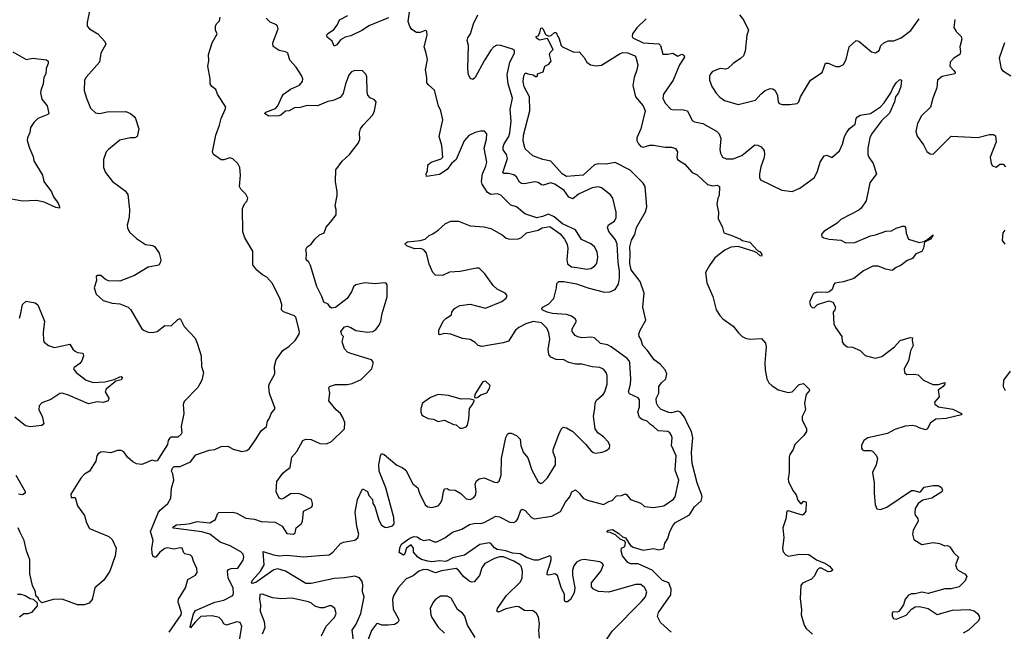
# Model space of a CAD drawing. Extents: x 2293878 to 2522763, y 823964 to 1006972.
# Tile 114 of 256: x 2327413 to 2335089, y 944287 to 949056. Entities that reach past the tile are written whole.
import ezdxf

# ---------------------------------------------------------------- set-up
doc = ezdxf.new("R2010")
doc.units = 0

msp = doc.modelspace()

# ---------------------------------------------------------------- linework, layer by layer
at = {"layer": '0CON20XD'}
for points in [[(2327960, 949135), (2327938.1, 949035), (2327940, 949005), (2327958.6, 948985), (2328023.6, 948945), (2328075.9, 948885.9), (2328083.6, 948865), (2328046.1, 948795), (2328034.6, 948725.4), (2327930.9, 948609.1), (2327917.5, 948585), (2327915.7, 948505), (2327934.5, 948444.5), (2327965, 948366.7), (2328005, 948330), (2328035, 948325.8), (2328095, 948337.1), (2328239.5, 948339.5), (2328277.5, 948325), (2328305, 948302.5), (2328316, 948285), (2328341.2, 948205), (2328330, 948145), (2328310, 948135), (2328275, 948135.8), (2328195, 948117.5), (2328105, 948044.2), (2328087.5, 948025), (2328066, 947965), (2328066, 947905), (2328081.2, 947865), (2328137.1, 947795), (2328235, 947720.8), (2328255, 947693.3), (2328269.2, 947575), (2328265.8, 947515), (2328250, 947455), (2328252.7, 947432.7), (2328269.5, 947399.5), (2328325, 947351.2), (2328395, 947303.8), (2328450, 947295), (2328466.4, 947286.4), (2328500, 947235), (2328513.3, 947185), (2328510, 947165), (2328496.8, 947143.2), (2328415, 947126), (2328309.1, 947060.9), (2328195, 947017.5), (2328105, 947020.8), (2328081.2, 947031.2), (2328045, 947061.2), (2328019.3, 947060.7), (2328010, 947055), (2328013, 947023), (2327994, 946965), (2328010, 946915), (2328065, 946868), (2328135, 946846.9), (2328195, 946842), (2328258.8, 946815), (2328279.2, 946795), (2328365, 946646.7), (2328377.5, 946635), (2328415, 946618.8), (2328445, 946616.2), (2328485, 946624), (2328545, 946671.2), (2328595, 946668.8), (2328645, 946718.8), (2328665, 946726.7), (2328694.2, 946664.2), (2328782.4, 946572.4), (2328797.1, 946535), (2328828, 946435), (2328831.2, 946351.2), (2328845.9, 946304.1), (2328832, 946245), (2328802.3, 946187.7), (2328695, 946080), (2328686.7, 946055), (2328693.3, 945985), (2328673.3, 945885), (2328677.5, 945835), (2328672.5, 945825), (2328645, 945801.2), (2328595, 945800), (2328580.5, 945789.5), (2328570, 945775), (2328566.1, 945743.9), (2328485, 945617.5), (2328475, 945613.3), (2328445, 945622.5), (2328365, 945587.5), (2328325, 945593.3), (2328295, 945607.5), (2328252.5, 945645), (2328225.9, 945685.9), (2328205, 945696.7), (2328175, 945696.7), (2328125, 945680), (2328065, 945688), (2328045, 945684), (2328025, 945671.2), (2328014.3, 945655.7), (2328006.2, 945615), (2327957.5, 945535), (2327917.7, 945512.3), (2327889.5, 945480.5), (2327813, 945357), (2327815, 945330), (2327845, 945330), (2327863.3, 945265), (2327919.7, 945189.7), (2327934.2, 945134.2), (2327958.3, 945088.3), (2328107.3, 945027.3), (2328133.6, 945003.6), (2328166.2, 944935), (2328158, 944875), (2328116.2, 944755), (2328070, 944685), (2328000, 944625), (2327977.5, 944535), (2327953.6, 944506.4), (2327915, 944493.8), (2327865, 944493.8), (2327745, 944538), (2327673.9, 944536.1), (2327585, 944510), (2327561.7, 944531.7), (2327560, 944545), (2327540, 944565), (2327537.5, 944595), (2327513.3, 944645), (2327492.9, 944735), (2327492.2, 944845), (2327467.1, 944915), (2327448.1, 944995), (2327417.5, 945057.5), (2327401.4, 945095)], [(2329230.7, 947250.7), (2329169.2, 947355), (2329151.8, 947401.8), (2329150.6, 947585), (2329165, 947620), (2329186.2, 947645), (2329191.2, 947665), (2329176.2, 947695), (2329136.2, 947735), (2329126.2, 947755), (2329135.6, 947845), (2329130, 947905), (2329114.3, 947935), (2329075, 947971.1), (2329051.7, 947978.3), (2329005, 947964), (2328985, 947963.8), (2328924.3, 948004.3), (2328916.2, 948025), (2328942.7, 948155), (2328971.8, 948235), (2328983.6, 948286.4), (2329015.7, 948355), (2329019.2, 948375), (2328954.6, 948474.6), (2328942.1, 948512.1), (2328910, 948535), (2328898.6, 948555), (2328897.8, 948595), (2328880.6, 948695), (2328888.1, 948735), (2328884.4, 948785), (2328912.9, 948875), (2328952.5, 948945), (2328940, 948975), (2328940, 949005), (2328947.5, 949025), (2328972, 949048), (2328975.7, 949075)], [(2330014.7, 944215), (2330005.6, 944295), (2330036.4, 944343.6), (2330071.5, 944425), (2330099.1, 944555), (2330086.1, 944595), (2330088.9, 944648.9), (2330082.2, 944675), (2330062.5, 944705), (2330026.1, 944716.1), (2329945, 944704.1), (2329865, 944700.3), (2329685, 944660.4), (2329645, 944658.9), (2329485.6, 944755), (2329425, 944774.8), (2329394.5, 944765.5), (2329255, 944667.8), (2329225, 944660), (2329220, 944665), (2329228, 944685), (2329291.1, 944755), (2329319.1, 944805), (2329310.7, 944909.3), (2329393.1, 944883.1), (2329435, 944876.2), (2329495, 944881.8), (2329625, 944866.9), (2329751.3, 944878.7), (2329825, 944883.1), (2329855.2, 944904.8), (2329915, 944972.2), (2329937.9, 944982.1), (2330025, 944997.7), (2330050, 945015), (2330057.8, 945045), (2330040.8, 945105), (2330029.2, 945215), (2330046.2, 945315), (2330085, 945397.5), (2330125, 945376.2), (2330133.8, 945345), (2330163.3, 945315), (2330167.5, 945285), (2330181.7, 945261.7), (2330213.4, 945153.4), (2330235, 945116), (2330258.8, 945098.8), (2330275, 945096), (2330319.3, 945110.7), (2330332.5, 945125), (2330330, 945175), (2330268.1, 945405), (2330215.6, 945535.6), (2330214.3, 945585), (2330226.2, 945655), (2330235, 945672.5), (2330255, 945666), (2330353.1, 945583.1), (2330393.8, 945565), (2330423.2, 945543.2), (2330477.4, 945437.4), (2330517.5, 945405), (2330530, 945365), (2330575, 945273.1), (2330595, 945256.7), (2330627.2, 945252.8), (2330674.4, 945265.6), (2330694.4, 945285.6), (2330707.1, 945315), (2330716, 945375), (2330725, 945397.5), (2330745, 945400), (2330761.4, 945391.4), (2330807.7, 945387.7), (2330852.4, 945362.4), (2330895, 945319.2), (2330925, 945314.3), (2330951.3, 945328.7), (2330965.7, 945345), (2330970.6, 945375), (2330963.1, 945435), (2330975, 945460), (2330995, 945476), (2331035, 945484), (2331115, 945450.6), (2331135, 945448.6), (2331152.1, 945457.9), (2331165.5, 945504.5), (2331168.8, 945635), (2331202.1, 945797.9), (2331215, 945823.8), (2331227.7, 945832.3), (2331245, 945832.5), (2331285, 945814.2), (2331314.3, 945785), (2331321.1, 945735), (2331339.2, 945685), (2331375, 945638.8), (2331405.5, 945545), (2331455, 945453.3), (2331475, 945440), (2331492.3, 945447.7), (2331529.2, 945485), (2331590, 945585), (2331591.5, 945635), (2331571.5, 945685), (2331572.5, 945705), (2331617, 945823), (2331635.8, 945864.2), (2331650.5, 945879.5), (2331675, 945874), (2331725, 945844), (2331825.5, 945745.5), (2331865, 945696.2), (2331885, 945682), (2331905, 945677.1), (2331955, 945684.3), (2331983.3, 945695), (2332011.2, 945715), (2332013.8, 945735), (2332002.3, 945762.3), (2331965, 945803.8), (2331921.2, 945835), (2331900.8, 945865), (2331885.6, 945965), (2331896.1, 946023.9), (2331900.7, 946065), (2331911.2, 946088.8), (2331962.7, 946135), (2331975.9, 946155), (2331994.1, 946215), (2331993.1, 946283.1), (2331985.9, 946305.9), (2331965, 946330.5), (2331936.2, 946345), (2331875, 946350.4), (2331795, 946371.2), (2331745, 946370), (2331695, 946384.4), (2331654.5, 946404.5), (2331595, 946406.4), (2331552.9, 946425), (2331539.2, 946445), (2331532.1, 946485), (2331546, 946565), (2331538.5, 946615), (2331521.7, 946651.7), (2331481.6, 946691.6), (2331415, 946703.6), (2331358.9, 946685), (2331303.7, 946656.3), (2331278.8, 946635), (2331225, 946550.8), (2331183.1, 946536.9), (2331015, 946507.1), (2330986.8, 946516.8), (2330965, 946540), (2330925, 946561.5), (2330865, 946570.6), (2330775, 946604.2), (2330725, 946608.8), (2330685, 946600), (2330680, 946605), (2330680, 946635), (2330715, 946706.7), (2330735, 946726.7), (2330780, 946755), (2330782.5, 946775), (2330802.5, 946805), (2330845, 946828.8), (2330925, 946838), (2331045, 946806.2), (2331172.3, 946857.7), (2331206.4, 946883.6), (2331212.5, 946905), (2331197.5, 946925), (2331135.9, 946955.9), (2331105, 946983.3), (2331040, 947075), (2330995, 947119.2), (2330975, 947120), (2330847.3, 947092.7), (2330765, 947088), (2330708.3, 947061.7), (2330655, 947063.3), (2330633.8, 947085), (2330605, 947150), (2330584.2, 947235), (2330565, 947260.6), (2330540.9, 947270.9), (2330495, 947268.9), (2330435, 947289.4), (2330419.2, 947305), (2330420.8, 947315), (2330436.5, 947323.5), (2330535, 947333.3), (2330573.3, 947345), (2330605.7, 947374.3), (2330635, 947385.8), (2330675, 947414.2), (2330733.4, 947466.6), (2330775, 947485.8), (2330835, 947485.8), (2330925, 947448), (2331035, 947441.4), (2331085, 947427.1), (2331175, 947379.2), (2331205, 947352.5), (2331234.4, 947344.4), (2331302.3, 947347.7), (2331325, 947358.8), (2331365, 947393.8), (2331454.1, 947415.9), (2331485.9, 947434.1), (2331545, 947442.5), (2331627.7, 947387.7), (2331660, 947345), (2331680, 947305), (2331687, 947273), (2331678.5, 947185), (2331685, 947152), (2331715, 947129.1), (2331756.3, 947123.7), (2331835, 947110), (2331865, 947116.9), (2331894.6, 947135.4), (2331911.4, 947155), (2331920.6, 947205), (2331916.3, 947246.3), (2331894.6, 947284.6), (2331865, 947308.1), (2331792.9, 947342.9), (2331745, 947416.7), (2331645, 947463.8), (2331580.3, 947520.3), (2331535, 947540.8), (2331488.3, 947521.7), (2331445, 947512), (2331352.4, 947542.4), (2331287, 947597), (2331240.9, 947610.9), (2331165, 947689.2), (2331137.6, 947697.6), (2331085, 947694.5), (2331060, 947710), (2331018.5, 947775), (2331014.6, 947795), (2331022.5, 947855), (2331048.2, 947915), (2331054.5, 947945), (2331035.5, 948055), (2331052.9, 948125), (2331055, 948167.5), (2331035.9, 948185.9), (2331005, 948187.1), (2330965, 948177.5), (2330915, 948153.1), (2330877.2, 948112.8), (2330815.9, 947965), (2330780, 947935), (2330745, 947887.1), (2330685, 947850), (2330583.6, 947833.6), (2330582.5, 947855), (2330591.7, 947878.3), (2330596.2, 947925), (2330622, 947945), (2330698, 947972), (2330711.5, 947985), (2330704.2, 948075), (2330682.3, 948145), (2330712.2, 948275), (2330696.5, 948346.5), (2330677.1, 948385), (2330647.7, 948507.7), (2330602.5, 948545), (2330587.5, 948565), (2330588, 948605), (2330575.6, 948665), (2330592.5, 948745), (2330581.4, 948795), (2330566.9, 948845), (2330589.2, 948935), (2330587, 948967), (2330575, 948972.5), (2330535, 948956.2), (2330506.4, 948956.4), (2330470.3, 948980.3), (2330454.1, 949004.1), (2330442.7, 949042.7), (2330451.2, 949115)], [(2329483.4, 945536.6), (2329521.2, 945565), (2329535.7, 945645), (2329575, 945688.8), (2329620, 945775), (2329645, 945784.2), (2329685, 945783.8), (2329752, 945752), (2329805, 945749.5), (2329845, 945767.1), (2329946.2, 945865), (2329948.8, 945915), (2329932, 945955), (2329914.5, 945984.5), (2329880.8, 946015), (2329824, 946085), (2329831.2, 946145), (2329823.3, 946185), (2329827.5, 946195), (2329875, 946212), (2329965, 946211.9), (2330005, 946218.6), (2330075, 946250), (2330157.5, 946335), (2330170, 946375), (2330167.9, 946387.9), (2330155, 946403.8), (2329995, 946453.8), (2329970, 946465), (2329945, 946490), (2329927.5, 946545), (2329937.5, 946585), (2329925, 946600), (2329917.5, 946625), (2329945, 946662.5), (2329965, 946666.2), (2329995, 946656.7), (2330035, 946632), (2330125, 946618.8), (2330165, 946626.2), (2330188.7, 946641.3), (2330215.4, 946674.6), (2330228.6, 946705), (2330238.1, 946765), (2330276.9, 946895), (2330277.7, 946987.7), (2330270.7, 947000.7), (2330255, 947003.8), (2330185, 946996.7), (2330105, 947003.3), (2330035, 946988.8), (2330015, 946972.5), (2330001.2, 946935), (2329965, 946883.3), (2329875, 946813.3), (2329845, 946807.5), (2329832.5, 946815), (2329817.3, 946837.3), (2329783, 946853), (2329769.1, 946899.1), (2329729.2, 946975), (2329679.5, 947139.5), (2329667.5, 947165), (2329647.5, 947185), (2329650, 947235), (2329643.3, 947265), (2329653.6, 947286.4), (2329685, 947306.7), (2329713.3, 947345), (2329750.7, 947379.3), (2329786.7, 947395), (2329801.7, 947438.3), (2329835, 947477.5), (2329881.2, 947535), (2329881.2, 947575), (2329873.3, 947605), (2329888.8, 947685), (2329888.8, 947715), (2329876.2, 947795), (2329877.5, 947885), (2329926.6, 947953.4), (2329985, 948004.2), (2330054.6, 948095.4), (2330064.4, 948125), (2330062.7, 948175), (2330069.5, 948205), (2330090, 948235), (2330165, 948313.8), (2330179.4, 948345), (2330192, 948415), (2330180.5, 948430.5), (2330145, 948446), (2330127, 948467), (2330120.8, 948495), (2330119.5, 948609.5), (2330110.5, 948630.5), (2330085, 948656.2), (2330025, 948660), (2329999.3, 948650.7), (2329981.7, 948628.3), (2329954.3, 948555), (2329935, 948480), (2329910.9, 948449.1), (2329856.4, 948426.4), (2329815, 948418.8), (2329735, 948384), (2329655, 948387.1), (2329599.2, 948370.8), (2329555, 948369.2), (2329515, 948346.4), (2329485, 948342.7), (2329448.4, 948311.6), (2329433.3, 948306.7), (2329355, 948304.2), (2329322, 948325), (2329331.2, 948335), (2329406.5, 948365), (2329425.5, 948385), (2329455.7, 948455), (2329470.8, 948475), (2329525, 948514.4), (2329594, 948545), (2329618.1, 948575), (2329620, 948595), (2329610.3, 948620.3), (2329568.6, 948685), (2329520.4, 948740.4), (2329502.9, 948795), (2329485, 948805.5), (2329435, 948815.5), (2329388.3, 948848.3), (2329385.8, 948875), (2329427.1, 948985), (2329424.2, 949005), (2329415, 949015.8), (2329365, 949038), (2329335, 949068.8)], [(2330288.5, 949071.5), (2330135, 949007.1), (2330085.2, 948974.8), (2329995, 948929.6), (2329951.2, 948918.8), (2329915, 948898.1), (2329885, 948858.9), (2329865, 948850), (2329848.5, 948888.5), (2329810.3, 948920.3), (2329807.5, 948935), (2329812.5, 948945), (2329861.4, 948978.6), (2329887, 949013), (2329906.2, 949055), (2329971.5, 949088.5)], [(2330485, 945027.3), (2330512.7, 945022.7), (2330536.7, 945005), (2330565, 944994.4), (2330605, 945003.8), (2330645, 944985.5), (2330665, 944985.4), (2330727.5, 945015), (2330788.4, 945061.6), (2330859.2, 945085), (2330919.8, 945120.2), (2330965, 945130.5), (2331005, 945127.7), (2331035, 945134.7), (2331125, 945185.3), (2331155, 945180.4), (2331235, 945138.9), (2331265.4, 945134.6), (2331282.5, 945145), (2331296.2, 945163.8), (2331319.2, 945230.8), (2331329.3, 945240.7), (2331355, 945228), (2331404.5, 945174.5), (2331424.4, 945164.4), (2331561.2, 945185), (2331628.2, 945221.8), (2331667.7, 945295), (2331702.7, 945335), (2331718, 945375), (2331745, 945391.2), (2331775, 945365.7), (2331805.4, 945325.4), (2331840.1, 945310.1), (2331965, 945275.5), (2332005, 945299.4), (2332032.1, 945307.9), (2332067, 945343), (2332105, 945345.8), (2332135, 945358.6), (2332145, 945354), (2332175.6, 945315.6), (2332256.4, 945286.4), (2332285, 945260), (2332355, 945252.5), (2332435, 945264.4), (2332511.3, 945318.7), (2332524.2, 945335), (2332552.5, 945465), (2332522.2, 945545), (2332530.8, 945655), (2332494.2, 945735), (2332498.8, 945795), (2332493.8, 945815), (2332481.2, 945835), (2332465, 945844.2), (2332391.4, 945851.4), (2332355.6, 945885), (2332329.7, 945899.7), (2332306.1, 945926.1), (2332265, 945940), (2332244.6, 945954.6), (2332233.2, 945995), (2332245, 946037.5), (2332245, 946093.3), (2332235, 946107.1), (2332202.1, 946122.1), (2332168.3, 946138.3), (2332158.6, 946155), (2332174.4, 946215), (2332176.6, 946253.4), (2332169.5, 946379.5), (2332165.5, 946395.5), (2332150, 946415), (2332025, 946505.7), (2331995, 946520), (2331942.4, 946532.4), (2331893.3, 946575), (2331871.4, 946581.4), (2331794.6, 946574.6), (2331765, 946582.2), (2331744, 946595), (2331720.8, 946625), (2331720.6, 946645), (2331753.1, 946705), (2331742.9, 946725), (2331715.8, 946745), (2331675, 946756.9), (2331566, 946765), (2331525, 946775.2), (2331485.8, 946795), (2331484, 946805), (2331492, 946815), (2331538, 946842), (2331577.6, 946882.4), (2331598.9, 946965), (2331601.7, 946998.3), (2331615.3, 947014.7), (2331655.2, 947015.2), (2331755, 946995.9), (2331842.9, 946965), (2331971.7, 946931.7), (2332015, 946933.1), (2332056.5, 946953.5), (2332081.1, 946995), (2332089.4, 947040.6), (2332089.2, 947095), (2332078.8, 947165), (2332070.3, 947305), (2332058.5, 947338.5), (2332006.7, 947405), (2331995.8, 947435), (2332003.6, 947456.4), (2332051.4, 947485), (2332062.7, 947515), (2332064.5, 947555), (2332038, 947665), (2332020.3, 947690.3), (2331948, 947745), (2331925, 947753.6), (2331875, 947745.4), (2331769.1, 947695), (2331725, 947659.3), (2331695, 947671.6), (2331656.7, 947725), (2331585, 947773.9), (2331555, 947783.6), (2331495, 947766.1), (2331480.5, 947769.5), (2331455, 947786.5), (2331428.3, 947791.7), (2331345, 947776.6), (2331325, 947778), (2331310, 947790), (2331285, 947830.5), (2331266.1, 947846.1), (2331225, 947857.9), (2331188.2, 947858.2), (2331180.4, 947865), (2331215.7, 947975), (2331207.7, 948005), (2331182.7, 948042.7), (2331182.2, 948065), (2331190.9, 948089.1), (2331226.4, 948145), (2331235.2, 948174.8), (2331245.3, 948265.3), (2331236.1, 948355), (2331254.7, 948444.7), (2331220.5, 948555), (2331214.3, 948625.7), (2331233.4, 948725), (2331271.8, 948795), (2331271.4, 948815), (2331255.9, 948825.9), (2331165, 948854.6), (2331132.7, 948857.3), (2331110.6, 948845), (2331085, 948818.1), (2331035.3, 948734.7), (2330965, 948606), (2330945, 948588.8), (2330928.3, 948598.3), (2330912.5, 948625), (2330905.7, 948675), (2330911.4, 948855), (2330901.1, 948895), (2330906.2, 948913.8), (2330928.5, 948945), (2330951.5, 949025), (2330983.8, 949095)], [(2332296.6, 949063.4), (2332225, 948992.7), (2332191.1, 948945), (2332187.1, 948925), (2332192.5, 948915), (2332275, 948875.9), (2332397, 948867), (2332407.8, 948855), (2332427.5, 948787.5), (2332465, 948787.1), (2332505, 948796.5), (2332545, 948772.5), (2332575, 948787.5), (2332589.7, 948779.7), (2332596.2, 948765), (2332557.3, 948705), (2332506.6, 948583.4), (2332431.9, 948475), (2332425.8, 948445), (2332444.2, 948405), (2332488.3, 948358.3), (2332513, 948353), (2332576.8, 948356.8), (2332620, 948345), (2332655, 948270.8), (2332675, 948260.5), (2332737.8, 948247.8), (2332845, 948186.9), (2332866.5, 948165), (2332878.9, 948128.9), (2332871.1, 948045), (2332875.6, 948015), (2332892, 947985), (2332920.3, 947970.3), (2332975, 947972.2), (2333043, 947997), (2333145, 948079.2), (2333168.8, 948078.8), (2333194, 948064), (2333216.2, 948035), (2333220, 948005), (2333215.5, 947975), (2333190.9, 947909.1), (2333181.5, 947855), (2333180, 947825), (2333188.3, 947808.3), (2333355, 947728), (2333435, 947717.1), (2333495, 947743.1), (2333610, 947825), (2333633.6, 947876.4), (2333654.6, 947945.4), (2333685, 947993.8), (2333705, 947998.8), (2333745, 947981.2), (2333805, 948034), (2333826.7, 948085), (2333842.5, 948145), (2333859.6, 948175), (2333882.5, 948207.5), (2333927.2, 948242.8), (2333934.2, 948285), (2333945, 948300), (2333965, 948311.2), (2334045, 948325.7), (2334125, 948375.6), (2334153.2, 948406.8), (2334204.7, 948485.3), (2334221.7, 948528.3), (2334245, 948563.1), (2334275, 948590), (2334288.8, 948585), (2334283.5, 948535), (2334264, 948486), (2334241.1, 948455), (2334231.9, 948415), (2334195, 948327.5), (2334132.8, 948267.2), (2334055, 948162.9), (2334040.5, 948135), (2334025.7, 948055), (2334026.5, 948005), (2334033.1, 947983.1), (2334065.8, 947935), (2334093.3, 947855), (2334040, 947785), (2334013.3, 947645), (2333972.8, 947587.2), (2333955, 947571.9), (2333815, 947497.1), (2333785, 947470.8), (2333682, 947405), (2333663.8, 947385), (2333666.7, 947365), (2333682.5, 947355), (2333724.5, 947344.5), (2333815, 947336.9), (2333855, 947317.5), (2333925, 947319.2), (2334045, 947371.9), (2334085, 947379.4), (2334165, 947408.6), (2334209.7, 947410.3), (2334245, 947432), (2334295, 947446.7), (2334310, 947445), (2334320, 947435), (2334323, 947393), (2334342.5, 947345), (2334425, 947318.8), (2334471.7, 947328.3), (2334473.3, 947335), (2334483, 947337), (2334535, 947380), (2334512.5, 947345), (2334468.3, 947321.7), (2334459.4, 947275), (2334445, 947249.2), (2334400.6, 947229.4), (2334374.2, 947195), (2334332.7, 947177.3), (2334285, 947141.1), (2334245, 947123.8), (2334215, 947100), (2334165, 947110), (2334105, 947135.3), (2334065, 947134.5), (2333992.2, 947097.8), (2333915, 947039.5), (2333835, 947013.1), (2333769.1, 947000.9), (2333759.7, 946990.3), (2333746.6, 946953.4), (2333725, 946934), (2333705, 946928), (2333635, 946930.8), (2333607.5, 946925), (2333596.4, 946913.6), (2333570, 946855), (2333577.5, 946825), (2333595, 946810), (2333608.3, 946811.7), (2333633.9, 946836.1), (2333655, 946843.8), (2333725, 946863.3), (2333752.5, 946855), (2333772, 946815), (2333768.8, 946795), (2333753.8, 946775), (2333761.4, 946685), (2333772.9, 946655), (2333821.4, 946585), (2333826.2, 946545), (2333835, 946530), (2333865, 946506.7), (2333905, 946503.8), (2333965, 946476.2), (2334005, 946438.6), (2334082.1, 946417.9), (2334135, 946431.1), (2334232, 946505), (2334276.7, 946555), (2334355, 946579.2), (2334372.5, 946575), (2334370, 946555), (2334378, 946515), (2334358, 946475), (2334342, 946395), (2334309.2, 946335), (2334310, 946305), (2334328.8, 946288.8), (2334385, 946292.9), (2334417.3, 946287.3), (2334460, 946245), (2334533, 946213), (2334575, 946212), (2334626.1, 946226.1), (2334626.7, 946215), (2334613.8, 946195), (2334572.4, 946167.6), (2334580.9, 946115), (2334546, 946075), (2334547.3, 946057.3), (2334575, 946038.6), (2334688.3, 946018.3), (2334756.7, 945985), (2334755.7, 945974.3), (2334635, 945945.6), (2334555, 945940.6), (2334510.3, 945909.7), (2334490, 945865), (2334475, 945857.5), (2334425, 945873.3), (2334407.5, 945885), (2334375, 945892.9), (2334315, 945885.6), (2334235, 945860), (2334179.7, 945830.3), (2334024.2, 945795.8), (2333993.3, 945775), (2333976.7, 945735), (2333976.7, 945715), (2333983.6, 945703.6), (2333995, 945696.7), (2334045, 945696.2), (2334060.7, 945690.7), (2334090.7, 945660.7), (2334100, 945635), (2334090, 945585), (2334061.2, 945525), (2334073.8, 945445), (2334073.8, 945365), (2334083.3, 945275), (2334095, 945242.5), (2334125, 945236.7), (2334172.5, 945255), (2334365.8, 945384.2), (2334385, 945385.6), (2334427.8, 945372.2), (2334436.2, 945375), (2334465, 945412), (2334535, 945423.8), (2334573, 945423), (2334598.3, 945408.3), (2334607.5, 945385), (2334602.5, 945375), (2334523.9, 945326.1), (2334455, 945310), (2334416.7, 945285), (2334393.8, 945245), (2334391.7, 945211.7), (2334395, 945192.5), (2334415.9, 945165.9), (2334418.8, 945145), (2334378, 945075), (2334374, 945045), (2334383.8, 945003.8), (2334445, 944963.3), (2334535, 944980.8), (2334585, 944971.2), (2334625, 944953.8), (2334646.1, 944956.1), (2334665, 944946.7), (2334695, 944900), (2334731.2, 944865), (2334708.8, 944805), (2334718.8, 944775), (2334731.2, 944761.2), (2334782.5, 944735), (2334797.5, 944715), (2334785, 944680), (2334736.4, 944633.6), (2334675, 944618.6), (2334625, 944617.5), (2334495, 944583.3), (2334445, 944592), (2334395, 944578.8), (2334365, 944578.8), (2334342.1, 944567.9), (2334315, 944536.7), (2334304, 944495), (2334267.5, 944442.5), (2334255, 944436.2), (2334225, 944440), (2334213.8, 944435), (2334214, 944405), (2334225, 944386.7), (2334245, 944381.2), (2334325, 944413.1), (2334365, 944460), (2334395, 944477.5), (2334425, 944480), (2334475, 944471.2), (2334495, 944466.2), (2334565, 944419.2), (2334685, 944452.5), (2334815, 944458), (2334855, 944446.2), (2334881.2, 944425), (2334894.2, 944404.2), (2334895.8, 944385), (2334885, 944366), (2334809.2, 944295), (2334767.2, 944272.8)], [(2333024, 949095), (2333056, 949055), (2333093.8, 948975), (2333081.2, 948935), (2333068.3, 948811.7), (2333055.7, 948774.3), (2333032.5, 948752.5), (2332974.4, 948715.6), (2332935, 948676), (2332915, 948671.4), (2332875, 948675.8), (2332815, 948651.2), (2332798.8, 948635), (2332791.2, 948615), (2332791.2, 948585), (2332808.8, 948535), (2332843.2, 948483.2), (2332872.4, 948452.4), (2332906.8, 948426.8), (2333015, 948394), (2333150, 948430), (2333190, 948475), (2333225, 948503.3), (2333265, 948518.8), (2333285, 948516.2), (2333304.1, 948504.1), (2333321.2, 948465), (2333327, 948417), (2333335, 948403.3), (2333356.1, 948396.1), (2333416, 948394), (2333475, 948404), (2333486.2, 948415), (2333500.8, 948455), (2333578.9, 948585), (2333669.2, 948645), (2333695, 948717.5), (2333715, 948717.5), (2333775, 948692.5), (2333805, 948691.4), (2333835, 948708), (2333855.7, 948745.7), (2333880, 948845), (2333935, 948893.3), (2333955, 948888.8), (2334055, 948806.2), (2334085, 948798), (2334113.3, 948815), (2334127.5, 948855), (2334148.8, 948875), (2334185, 948890.8), (2334228.3, 948891.7), (2334285, 948914.2), (2334359.3, 948970.7), (2334425, 949062.5)], [(2334702.6, 949057.4), (2334695.6, 948995.6), (2334714.5, 948964.5), (2334752, 948925), (2334759.2, 948905), (2334743.3, 948845), (2334747.8, 948805), (2334743.1, 948785), (2334696.2, 948755), (2334665.9, 948724.1), (2334664.4, 948694.4), (2334695, 948658.8), (2334705.8, 948645), (2334702.5, 948635), (2334605.9, 948614.1), (2334568, 948585), (2334562.9, 948525), (2334532.5, 948445), (2334514, 948375), (2334444.4, 948305.6), (2334412.7, 948247.3), (2334400, 948185), (2334409.3, 948149.3), (2334459.7, 948079.7), (2334485, 948027.5), (2334510.5, 948010.5), (2334535, 948008.8), (2334675, 948148.8), (2334882.3, 948137.7), (2334975, 948160.8), (2335005, 948162), (2335019.4, 948149.4), (2335026, 948105), (2334980, 947985), (2334986.2, 947935), (2334997.7, 947917.7), (2335025, 947906.7), (2335055, 947930), (2335080.7, 947930.7), (2335099.7, 947909.7)], [(2332491.7, 944281.7), (2332408.9, 944355), (2332386.1, 944403.9), (2332392.5, 944435), (2332489.1, 944570.9), (2332492, 944615), (2332474.7, 944664.7), (2332424.3, 944684.3), (2332343, 944763), (2332235, 944813.1), (2332175, 944812.3), (2332154.4, 944824.4), (2332111.9, 944875), (2332102, 944915), (2332104.1, 944935.9), (2332130.5, 944949.5), (2332136, 944976), (2332129.7, 944989.7), (2332095, 945006.7), (2332058.6, 945038.6), (2332017.3, 945057.3), (2331990.7, 945060.7), (2332003.3, 945075), (2332035, 945080.8), (2332085, 945050), (2332112.7, 945022.7), (2332136.2, 945015), (2332176.1, 944956.1), (2332195, 944943.3), (2332275, 944921.2), (2332355, 944932), (2332395, 944923.8), (2332435, 944933.3), (2332443.8, 944975), (2332465, 945010), (2332481.4, 945065), (2332508, 945115), (2332526, 945135), (2332635, 945196.7), (2332673.2, 945256.8), (2332724.7, 945305.3), (2332732.7, 945335), (2332729.6, 945355), (2332694.8, 945444.8), (2332655, 945596.7), (2332651.4, 945681.4), (2332661.4, 945795), (2332650.2, 945845), (2332629.2, 945885), (2332596.8, 945956.8), (2332565, 945995.2), (2332545, 946003.9), (2332495, 945990.4), (2332475, 945992.2), (2332415, 946015.7), (2332390.2, 946040.2), (2332377.1, 946065), (2332376.4, 946103.6), (2332395.8, 946145), (2332397.1, 946195), (2332417.1, 946225), (2332451.5, 946255), (2332458, 946295), (2332444.5, 946325), (2332405, 946370.6), (2332360.6, 946405), (2332307.8, 946477.8), (2332272, 946515), (2332256.7, 946565), (2332243.8, 946585), (2332240, 946605), (2332251.2, 946635), (2332295.6, 946714.4), (2332270.4, 946815), (2332282.5, 946925), (2332249.2, 947015), (2332180.6, 947105), (2332171.1, 947155), (2332172.1, 947227.9), (2332170.8, 947285), (2332184, 947336), (2332208.3, 947381.7), (2332221.5, 947435), (2332291.1, 947558.9), (2332303.6, 947596.4), (2332288.2, 947755), (2332272.7, 947782.7), (2332172, 947882), (2332055, 947942.5), (2331985, 947930), (2331925, 947931.1), (2331895, 947925.6), (2331805, 947844.4), (2331675, 947834.5), (2331643.5, 947855), (2331555, 947952.9), (2331492.5, 947965), (2331414.2, 947994.2), (2331355, 948050), (2331338.8, 948108.8), (2331341.9, 948155), (2331390, 948345), (2331387.5, 948455), (2331345, 948532.5), (2331338, 948575), (2331342.7, 948617.3), (2331355, 948640), (2331365, 948640), (2331373.6, 948633.6), (2331417, 948627), (2331435, 948612.5), (2331445, 948612.5), (2331450, 948615), (2331450, 948635), (2331495, 948650), (2331507.5, 948695), (2331539.3, 948710.7), (2331557, 948733), (2331542.5, 948785), (2331549.3, 948800.7), (2331572.5, 948825), (2331528.3, 948908.3), (2331465, 948897.5), (2331441.7, 948911.7), (2331440, 948925), (2331455, 948930), (2331467, 948953), (2331475, 948990), (2331485, 948992.5), (2331495, 948982.5), (2331511.7, 948941.7), (2331538.3, 948928.3), (2331557, 948933), (2331583, 948957), (2331595, 948957.5), (2331607.5, 948925), (2331617.5, 948915), (2331633.3, 948855), (2331643.6, 948843.6), (2331733.6, 948803.6), (2331776.1, 948806.1), (2331815, 948762.5), (2331834.3, 948724.3), (2331864.4, 948704.4), (2331906.6, 948696.6), (2331948.3, 948701.7), (2332095, 948793.1), (2332115, 948799.5), (2332155, 948797.7), (2332210, 948775), (2332217.8, 948765), (2332232.9, 948705), (2332225.6, 948664.4), (2332204, 948605), (2332194.3, 948544.3), (2332212.9, 948455), (2332273.1, 948385), (2332288.1, 948345), (2332256.5, 948205), (2332225.6, 948135), (2332224.4, 948115), (2332237.4, 948087.4), (2332255, 948068), (2332273, 948063), (2332325, 948077.8), (2332355, 948078.9), (2332445, 948061.4), (2332495, 948063.3), (2332525, 948052.5), (2332542, 948025), (2332535.8, 947985), (2332541.2, 947965), (2332599.4, 947929.4), (2332656.2, 947865), (2332695, 947845.7), (2332775, 947771.9), (2332815, 947761.9), (2332850, 947765), (2332870, 947755), (2332865.7, 947685), (2332856.2, 947665), (2332848.8, 947615), (2332860, 947555), (2332858, 947505), (2332892.5, 947435), (2332902.5, 947395), (2332965, 947374), (2333032.5, 947345), (2333045, 947334.2), (2333105, 947321.2), (2333165, 947257.5), (2333186.7, 947245), (2333198.8, 947225), (2333197.5, 947212.5), (2333185, 947213.8), (2333159.5, 947239.5), (2333139.7, 947249.7), (2333015, 947288.5), (2332957.6, 947282.4), (2332909.8, 947260.2), (2332831.7, 947198.3), (2332789.8, 947140.2), (2332760, 947085), (2332769.5, 947005), (2332817.6, 946897.6), (2332843.5, 946795), (2332870.4, 946750.4), (2332895, 946723.1), (2332975, 946666), (2333016.2, 946615), (2333045.6, 946585.6), (2333072.1, 946572.1), (2333105, 946565.6), (2333195, 946570), (2333227.5, 946535), (2333233.8, 946505), (2333221.7, 946381.7), (2333224.2, 946325), (2333238.1, 946255), (2333254.6, 946224.6), (2333276, 946205), (2333325, 946171.2), (2333405, 946148.6), (2333435, 946153.8), (2333489.5, 946210.5), (2333525, 946220), (2333567.5, 946175), (2333570, 946165), (2333544, 946135), (2333532.5, 946065), (2333538, 946015), (2333512.3, 945962.3), (2333514.2, 945935), (2333546.2, 945865), (2333546.2, 945845), (2333525.7, 945814.3), (2333455.9, 945744.1), (2333444, 945705), (2333416.2, 945665), (2333412, 945645), (2333412.7, 945527.3), (2333403.4, 945476.6), (2333405.6, 945455.6), (2333441.2, 945385), (2333467.5, 945352.5), (2333479.3, 945309.3), (2333500, 945285), (2333510, 945285), (2333525, 945302.5), (2333545.7, 945295.7), (2333541.2, 945225), (2333525, 945197.5), (2333515, 945193.3), (2333405, 945226.7), (2333393.3, 945225), (2333386.9, 945165), (2333363.8, 945095), (2333370.6, 945015), (2333359.6, 944935), (2333365, 944908), (2333385, 944884), (2333405, 944872), (2333495, 944890), (2333565, 944886), (2333625, 944843.8), (2333695, 944816.2), (2333726.7, 944795), (2333752.5, 944765), (2333737.1, 944752.9), (2333715, 944751.4), (2333665, 944778.8), (2333645, 944779.2), (2333629.2, 944765), (2333610.5, 944719.5), (2333586.2, 944695), (2333516.8, 944663.2), (2333502.9, 944645), (2333497.1, 944542.9), (2333508.8, 944455), (2333505.5, 944415), (2333528.6, 944335), (2333545, 944308), (2333594, 944265)], [(2335090.8, 948875), (2335048.8, 948755), (2335063.9, 948673.9), (2335075, 948660), (2335139.3, 948619.3)], [(2327360, 948805), (2327465, 948747.1), (2327516.8, 948756.8), (2327622.5, 948742.5), (2327634.1, 948734.1), (2327634.3, 948715), (2327619.2, 948675), (2327618, 948635), (2327602, 948605), (2327597.1, 948555), (2327577.1, 948505), (2327575.7, 948485), (2327585.7, 948435.7), (2327627.5, 948385), (2327640, 948325), (2327633.6, 948316.4), (2327554.5, 948285.5), (2327524.4, 948255.6), (2327498, 948215), (2327492.7, 948177.3), (2327474.2, 948135.8), (2327472, 948115), (2327490, 948055), (2327518.8, 947988.8), (2327523.3, 947955), (2327591.2, 947845), (2327601.2, 947795), (2327660, 947715), (2327678, 947675), (2327714.2, 947625), (2327723.8, 947596.2), (2327722.5, 947587.5), (2327695, 947591.1), (2327605, 947634.4), (2327545, 947646.4), (2327435, 947640), (2327175, 947687.1)], [(2335092.5, 947415), (2335078.8, 947395), (2335071.4, 947335), (2335092, 947305)], [(2328578.9, 944281.1), (2328672.5, 944415), (2328673.5, 944435), (2328647.9, 944515), (2328651.9, 944538.1), (2328707.1, 944625), (2328725, 944692.5), (2328785, 944724.3), (2328797.5, 944745), (2328795, 944777.5), (2328767.5, 944835), (2328758.8, 944868.8), (2328745, 944880), (2328700.6, 944890.6), (2328691.7, 944898.3), (2328678.8, 944935), (2328665, 944939.2), (2328615, 944927.1), (2328565, 944937.3), (2328545, 944932.9), (2328505.6, 944905), (2328475, 944866), (2328465, 944864.2), (2328455, 944871.2), (2328445.6, 944895), (2328443.1, 944935), (2328453.3, 944995), (2328433.4, 945066.6), (2328495.5, 945215), (2328510.6, 945235), (2328567.1, 945282.9), (2328590.6, 945325), (2328595.5, 945404.5), (2328614, 945465), (2328606.7, 945515), (2328597.5, 945535), (2328605, 945560), (2328618.3, 945571.7), (2328665, 945573.3), (2328745, 945607.5), (2328786.4, 945663.6), (2328890.7, 945699.3), (2328935, 945703.8), (2328985, 945728), (2329035, 945731.2), (2329078.3, 945708.3), (2329145, 945690), (2329185, 945697.5), (2329205, 945713.8), (2329250.5, 945779.5), (2329295, 945851.2), (2329336.2, 945885), (2329344.1, 945925.9), (2329360.7, 945949.3), (2329374.3, 945985.7), (2329406, 946025), (2329361.4, 946141.4), (2329355.6, 946195), (2329359.4, 946215), (2329403.3, 946295), (2329400, 946355), (2329413.3, 946405), (2329465, 946476), (2329515, 946510.8), (2329561.4, 946555), (2329592.9, 946605), (2329595.7, 946625), (2329565, 946736.2), (2329555, 946746), (2329469.4, 946779.4), (2329454.3, 946794.3), (2329455.8, 946835), (2329442, 946885), (2329382.6, 947002.6), (2329339.3, 947049.3), (2329305, 947068), (2329262.8, 947102.8), (2329230.8, 947145), (2329230.7, 947250.7)], [(2327410.9, 946729.1), (2327421.7, 946768.3), (2327435.7, 946834.3), (2327465, 946861.2), (2327535, 946848.8), (2327555, 946832.5), (2327607.5, 946705), (2327596, 946615), (2327598.3, 946558.3), (2327605, 946542.5), (2327637.5, 946515), (2327685, 946501.4), (2327805, 946526.2), (2327827, 946487), (2327845, 946471.2), (2327865, 946461.2), (2327905.5, 946455.5), (2327911.4, 946435), (2327897.5, 946395), (2327882, 946375), (2327836.7, 946345), (2327833.8, 946335), (2327854, 946305), (2327932.5, 946245), (2327987.3, 946227.3), (2328077.8, 946232.2), (2328148.8, 946251.2), (2328195, 946271.5), (2328205, 946273.5), (2328215, 946265.8), (2328205, 946248.2), (2328162.7, 946237.3), (2328088, 946175), (2328080, 946155), (2328109.4, 946105), (2328104.2, 946085), (2328065, 946070.9), (2328016.2, 946076.2), (2327950.9, 946060.9), (2327795, 946128.1), (2327745, 946142.9), (2327725, 946142.5), (2327655, 946096), (2327585, 946070), (2327563.8, 946045), (2327561.2, 946015), (2327588, 945965), (2327602.5, 945905), (2327585, 945891.2), (2327495, 945880.6), (2327459.2, 945889.2), (2327375, 945957.1)], [(2335135.7, 946315), (2335083.8, 946245), (2335081.2, 946195), (2335095.9, 946165.9)], [(2330975, 946107.5), (2330985, 946113.3), (2331009.3, 946130.7), (2331055, 946147.5), (2331077, 946183), (2331080, 946205), (2331045, 946236.7), (2331025, 946233.3), (2331015, 946223.3), (2330961.2, 946135), (2330960, 946110), (2330975, 946107.5)], [(2330845, 945870), (2330865, 945872.5), (2330895, 945882.5), (2330903.3, 945895), (2330915.8, 945945), (2330920, 946025), (2330942.5, 946055), (2330957.5, 946085), (2330955, 946090), (2330915, 946100), (2330855, 946098), (2330755, 946126.2), (2330675, 946132.5), (2330615, 946110), (2330553, 946067), (2330541.2, 946025), (2330540, 945995), (2330547.5, 945975), (2330562.5, 945965), (2330597.7, 945947.7), (2330640.5, 945940.5), (2330675, 945923.3), (2330725, 945933.3), (2330795, 945900), (2330817, 945897), (2330845, 945870)], [(2329116.7, 944155), (2329145.9, 944325), (2329131.4, 944355), (2329105, 944361.2), (2329025, 944336.2), (2329005.3, 944345.3), (2328989.6, 944375), (2328969.1, 944395), (2328915, 944408.5), (2328825, 944402.6), (2328780.9, 944359.1), (2328745, 944314.5), (2328741.1, 944325), (2328767.1, 944422.9), (2328785, 944449.6), (2328935.3, 944514.7), (2329005, 944530), (2329074.6, 944565.4), (2329080.3, 944585), (2329076.6, 944623.4), (2329037.9, 944705), (2329032.5, 944757.5), (2329041.1, 944768.9), (2329062.2, 944777.8), (2329115, 944780), (2329155, 944840.8), (2329161.1, 944865), (2329155, 944888.6), (2329138, 944908), (2329055, 944954.2), (2328975, 944982.7), (2328895, 945045.2), (2328833.1, 945063.1), (2328611.3, 945091.3), (2328608, 945095), (2328615.6, 945105), (2328635, 945118.4), (2328702.8, 945122.8), (2328742.7, 945127.3), (2328796.1, 945143.9), (2328896.8, 945133.2), (2328940.7, 945159.3), (2328955, 945203.3), (2328965, 945214), (2329075, 945215.5), (2329105, 945208.2), (2329175, 945170), (2329243, 945163), (2329295, 945143.5), (2329405, 945138.9), (2329458.2, 945108.2), (2329495, 945050.8), (2329547.5, 945045), (2329560, 945055), (2329567.5, 945095), (2329606.7, 945125), (2329617.3, 945142.7), (2329625.9, 945224.1), (2329687.5, 945255), (2329696.7, 945265), (2329697, 945283), (2329687.5, 945315), (2329610, 945355), (2329585, 945361.9), (2329525, 945359.2), (2329475.5, 945324.5), (2329455, 945317.5), (2329435.7, 945325.7), (2329413.8, 945375), (2329418, 945455), (2329465, 945521.2), (2329483.4, 945536.6)], [(2327382, 945505), (2327455, 945376.7), (2327455, 945364.2), (2327435, 945352.7), (2327405, 945356.4)], [(2331991.8, 944225), (2332030.8, 944289.2), (2332261.2, 944518.8), (2332291.4, 944555), (2332301.4, 944595), (2332285, 944630), (2332255, 944652.5), (2332215, 944651.4), (2332005, 944591.4), (2331925, 944597.5), (2331886.2, 944615), (2331870, 944635), (2331870, 944665), (2331943.1, 944755), (2331964, 944805), (2331951.7, 944821.7), (2331935, 944830), (2331815, 944848.2), (2331785, 944841.8), (2331755, 944826.7), (2331732.7, 944797.3), (2331723.8, 944765), (2331722.3, 944725), (2331741.4, 944625), (2331737, 944587), (2331708, 944535), (2331685, 944518), (2331666.1, 944516.1), (2331660.3, 944530.3), (2331660.6, 944575), (2331635, 944628.8), (2331605, 944722.2), (2331585, 944735.5), (2331535, 944724.3), (2331525, 944727.5), (2331526.9, 944755), (2331540.8, 944789.2), (2331556.9, 944845), (2331555.4, 944865.4), (2331545.4, 944875.4), (2331455, 944842.8), (2331425, 944842.8), (2331365, 944864.1), (2331315, 944892.3), (2331255, 944897.5), (2331203.9, 944913.9), (2331135.4, 944925), (2331115, 944937.1), (2331085, 944973.2), (2331075, 944977.1), (2331000, 944965), (2330880.2, 944879.8), (2330790.1, 944859.9), (2330735, 944832.8), (2330685, 944836.9), (2330625, 944829.8), (2330596, 944835), (2330545, 944847.7), (2330517.1, 944865), (2330483.3, 944905), (2330482.5, 944935), (2330465, 944962), (2330427.5, 944935), (2330414.2, 944885.8), (2330405, 944882), (2330372.3, 944902.3), (2330378.8, 944945), (2330391.7, 944968.3), (2330455, 945013.9), (2330485, 945027.3)], [(2331202.5, 944462.5), (2331145, 944436.9), (2331133.7, 944443.7), (2331138.8, 944465), (2331206.5, 944565), (2331317.7, 944672.3), (2331329.5, 944705), (2331333.1, 944755), (2331322.5, 944795), (2331309.1, 944809.1), (2331264.2, 944835), (2331185, 944867), (2331155, 944868.4), (2331113.8, 944856.2), (2331039.2, 944815), (2331016.9, 944783.1), (2330998.2, 944721.8), (2330955, 944673.3), (2330935, 944671.1), (2330915, 944681.8), (2330872.9, 944715), (2330835, 944764.4), (2330815, 944776.9), (2330701.5, 944758.5), (2330655.9, 944744.1), (2330595, 944767.9), (2330565, 944769.7), (2330525.8, 944755), (2330480.2, 944719.8), (2330425, 944697.4), (2330362.9, 944625), (2330327.1, 944565), (2330319.1, 944535), (2330325, 944460), (2330366, 944385), (2330367.7, 944372.3), (2330360, 944355), (2330335, 944339.6), (2330285, 944334.1), (2330236.5, 944336.5), (2330205, 944348.6), (2330195, 944345.7), (2330155, 944292.5), (2330099.8, 944140.2)], [(2327395, 944577.5), (2327423, 944577), (2327455, 944567.5), (2327495, 944542.5), (2327518.3, 944538.3), (2327548.3, 944508.3), (2327550, 944485), (2327506.1, 944433.9), (2327476.1, 944423.9), (2327445, 944423.3), (2327413, 944397)], [(2329767.2, 944252.8), (2329803.3, 944326.7), (2329867.5, 944395), (2329879.2, 944425), (2329868.8, 944465), (2329845, 944486.7), (2329825, 944486.2), (2329785, 944470), (2329755, 944470), (2329715, 944482.2), (2329687.1, 944507.1), (2329665.9, 944515.9), (2329535, 944545.5), (2329455, 944540.4), (2329385, 944547.5), (2329305, 944577.5), (2329285, 944575.6), (2329282.8, 944535), (2329291.1, 944495), (2329287.3, 944445), (2329320.4, 944365), (2329324.5, 944315), (2329304.4, 944265)], [(2330965, 944238), (2330903.1, 944335), (2330884, 944405), (2330865, 944428), (2330827, 944457), (2330776, 944545), (2330745, 944562), (2330695, 944560.6), (2330654.6, 944535.4), (2330635.7, 944515), (2330613.8, 944465), (2330618, 944415), (2330626, 944395), (2330675, 944318.8), (2330725, 944272)], [(2331464.4, 944235), (2331461.5, 944295), (2331466.7, 944345), (2331457.4, 944397.4), (2331442.5, 944425), (2331417.4, 944447.4), (2331349.8, 944449.8), (2331305, 944477.7), (2331285, 944480.4), (2331202.5, 944462.5)]]:
    msp.add_lwpolyline(points, dxfattribs=at)

doc.saveas('drawing.dxf')
